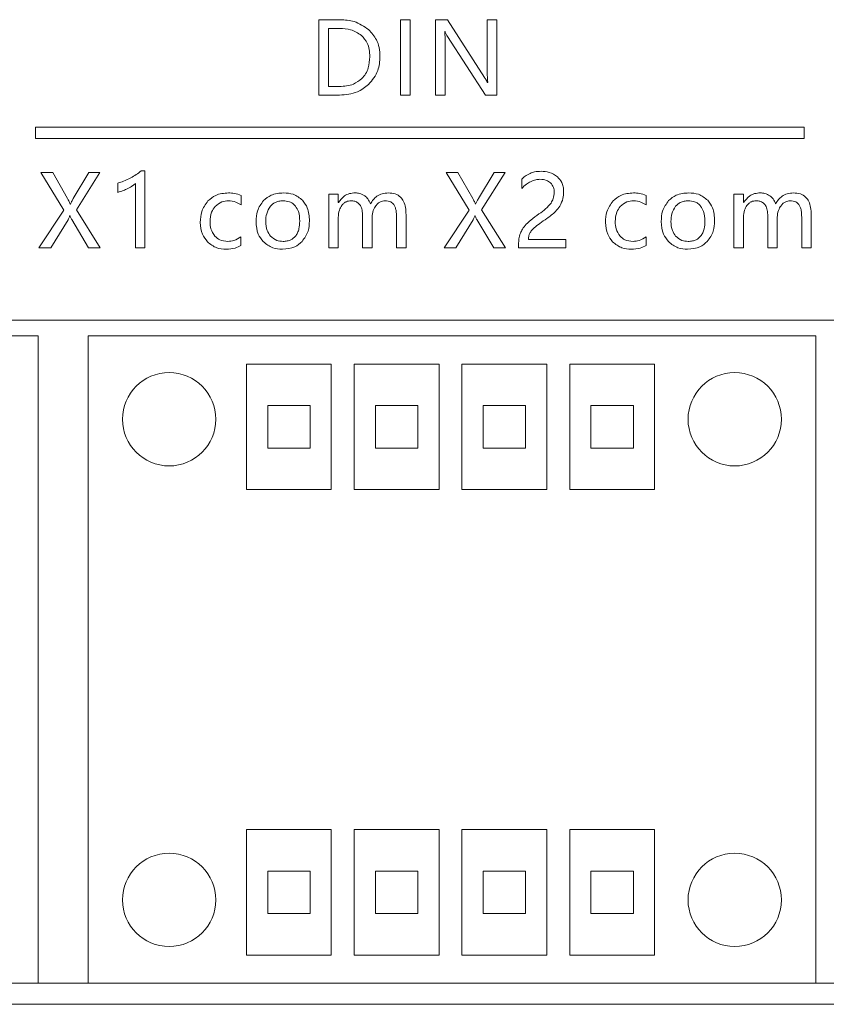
# Model space of a CAD drawing. Header units: millimetres. Extents: x 2378 to 2971, y 310 to 1352.
# Tile 14 of 23: x 2641 to 2670, y 517 to 552. Entities that reach past the tile are written whole.
import ezdxf

# ---------------------------------------------------------------- set-up
doc = ezdxf.new("R2010")
doc.units = ezdxf.units.MM

msp = doc.modelspace()

# ---------------------------------------------------------------- linework, layer by layer
at = {"color": 0, "linetype": 'ByBlock', "lineweight": 5}
for p, q in [((2652.704, 551.7), (2651.945, 551.7)), ((2651.945, 551.7), (2651.945, 549.032)), ((2655.175, 551.7), (2654.831, 551.7)), ((2654.831, 551.7), (2654.831, 549.032)), ((2655.175, 549.032), (2655.175, 551.7)), ((2656.504, 551.7), (2656.073, 551.7)), ((2656.073, 551.7), (2656.073, 549.032)), ((2657.806, 549.66), (2656.504, 551.7)), ((2658.245, 551.7), (2657.905, 551.7)), ((2657.905, 551.7), (2657.905, 549.865)), ((2658.245, 549.032), (2658.245, 551.7)), ((2652.69, 551.393), (2652.289, 551.393)), ((2652.289, 551.393), (2652.289, 549.337)), ((2656.4, 551.281), (2656.41, 551.281)), ((2656.5, 551.107), (2657.838, 549.032)), ((2656.413, 549.032), (2656.413, 550.907)), ((2652.289, 549.337), (2652.675, 549.337)), ((2657.922, 549.476), (2657.915, 549.476)), ((2651.945, 549.032), (2652.676, 549.032)), ((2654.831, 549.032), (2655.175, 549.032)), ((2656.073, 549.032), (2656.413, 549.032)), ((2657.838, 549.032), (2658.245, 549.032)), ((2641.934, 547.895), (2641.934, 547.495)), ((2669.112, 547.895), (2641.934, 547.895)), ((2669.112, 547.495), (2669.112, 547.895)), ((2641.934, 547.495), (2669.112, 547.495)), ((2642.119, 546.293), (2642.933, 544.965)), ((2642.54, 546.293), (2642.119, 546.293)), ((2643.066, 545.37), (2642.54, 546.293)), ((2643.816, 546.293), (2643.266, 545.378)), ((2643.378, 544.97), (2644.209, 546.293)), ((2644.209, 546.293), (2643.816, 546.293)), ((2645.792, 546.352), (2645.666, 546.352)), ((2645.792, 543.625), (2645.792, 546.352)), ((2656.868, 546.293), (2656.448, 546.293)), ((2656.448, 546.293), (2657.262, 544.965)), ((2657.394, 545.37), (2656.868, 546.293)), ((2658.144, 546.293), (2657.594, 545.378)), ((2657.706, 544.97), (2658.537, 546.293)), ((2658.537, 546.293), (2658.144, 546.293)), ((2659.121, 546.057), (2659.121, 545.73)), ((2644.844, 545.922), (2644.844, 545.592)), ((2645.459, 545.907), (2645.459, 543.625)), ((2649.197, 545.147), (2649.197, 545.481)), ((2652.298, 545.53), (2652.298, 543.625)), ((2652.635, 545.53), (2652.298, 545.53)), ((2652.635, 545.229), (2652.635, 545.53)), ((2663.525, 545.147), (2663.525, 545.481)), ((2666.627, 545.53), (2666.627, 543.625)), ((2666.963, 545.53), (2666.627, 545.53)), ((2666.963, 545.229), (2666.963, 545.53)), ((2643.165, 545.18), (2643.158, 545.18)), ((2652.642, 545.229), (2652.635, 545.229)), ((2657.493, 545.18), (2657.487, 545.18)), ((2666.97, 545.229), (2666.963, 545.229)), ((2642.933, 544.965), (2642.049, 543.625)), ((2643.142, 544.766), (2643.15, 544.766)), ((2644.221, 543.625), (2643.378, 544.97)), ((2652.635, 543.625), (2652.635, 544.708)), ((2653.497, 544.753), (2653.497, 543.625)), ((2653.833, 543.625), (2653.833, 544.71)), ((2654.695, 544.718), (2654.695, 543.625)), ((2655.032, 543.625), (2655.032, 544.799)), ((2657.262, 544.965), (2656.377, 543.625)), ((2657.47, 544.766), (2657.478, 544.766)), ((2658.549, 543.625), (2657.706, 544.97)), ((2666.963, 543.625), (2666.963, 544.708)), ((2667.825, 544.753), (2667.825, 543.625)), ((2668.161, 543.625), (2668.161, 544.71)), ((2669.024, 544.718), (2669.024, 543.625)), ((2669.36, 543.625), (2669.36, 544.799)), ((2642.468, 543.625), (2643.079, 544.627)), ((2643.21, 544.629), (2643.804, 543.625)), ((2656.796, 543.625), (2657.407, 544.627)), ((2657.538, 544.629), (2658.132, 543.625)), ((2649.195, 543.711), (2649.195, 544.021)), ((2663.523, 543.711), (2663.523, 544.021)), ((2642.049, 543.625), (2642.468, 543.625)), ((2643.804, 543.625), (2644.221, 543.625)), ((2645.459, 543.625), (2645.792, 543.625)), ((2652.298, 543.625), (2652.635, 543.625)), ((2653.497, 543.625), (2653.833, 543.625)), ((2654.695, 543.625), (2655.032, 543.625)), ((2656.377, 543.625), (2656.796, 543.625)), ((2658.132, 543.625), (2658.549, 543.625)), ((2659.013, 543.758), (2659.013, 543.625)), ((2659.013, 543.625), (2660.685, 543.625)), ((2660.685, 543.925), (2659.363, 543.925)), ((2660.685, 543.625), (2660.685, 543.925)), ((2666.627, 543.625), (2666.963, 543.625)), ((2667.825, 543.625), (2668.161, 543.625)), ((2669.024, 543.625), (2669.36, 543.625)), ((2670.268, 541.071), (2615.75, 541.071)), ((2616.29, 540.518), (2642.02, 540.518)), ((2642.02, 517.618), (2642.02, 540.518)), ((2643.79, 540.518), (2669.52, 540.518)), ((2643.79, 540.518), (2643.79, 517.618)), ((2669.52, 517.618), (2669.52, 540.518)), ((2649.39, 539.518), (2649.39, 535.08)), ((2652.39, 539.518), (2649.39, 539.518)), ((2652.39, 535.08), (2652.39, 539.518)), ((2653.2, 539.518), (2653.2, 535.08)), ((2656.2, 539.518), (2653.2, 539.518)), ((2656.2, 535.08), (2656.2, 539.518)), ((2657.01, 539.518), (2657.01, 535.08)), ((2660.01, 539.518), (2657.01, 539.518)), ((2660.01, 535.08), (2660.01, 539.518)), ((2660.82, 539.518), (2660.82, 535.08)), ((2663.82, 539.518), (2660.82, 539.518)), ((2663.82, 535.08), (2663.82, 539.518)), ((2650.14, 538.049), (2650.14, 536.549)), ((2651.64, 538.049), (2650.14, 538.049)), ((2651.64, 536.549), (2651.64, 538.049)), ((2653.95, 538.049), (2653.95, 536.549)), ((2655.45, 538.049), (2653.95, 538.049)), ((2655.45, 536.549), (2655.45, 538.049)), ((2657.76, 538.049), (2657.76, 536.549)), ((2659.26, 538.049), (2657.76, 538.049)), ((2659.26, 536.549), (2659.26, 538.049)), ((2663.07, 538.049), (2661.57, 538.049)), ((2661.57, 538.049), (2661.57, 536.549)), ((2663.07, 536.549), (2663.07, 538.049)), ((2650.14, 536.549), (2651.64, 536.549)), ((2653.95, 536.549), (2655.45, 536.549)), ((2657.76, 536.549), (2659.26, 536.549)), ((2661.57, 536.549), (2663.07, 536.549)), ((2649.39, 535.08), (2652.39, 535.08)), ((2653.2, 535.08), (2656.2, 535.08)), ((2657.01, 535.08), (2660.01, 535.08)), ((2660.82, 535.08), (2663.82, 535.08)), ((2652.39, 523.057), (2649.39, 523.057)), ((2649.39, 523.057), (2649.39, 518.618)), ((2652.39, 518.618), (2652.39, 523.057)), ((2656.2, 523.057), (2653.2, 523.057)), ((2653.2, 523.057), (2653.2, 518.618)), ((2656.2, 518.618), (2656.2, 523.057)), ((2660.01, 523.057), (2657.01, 523.057)), ((2657.01, 523.057), (2657.01, 518.618)), ((2660.01, 518.618), (2660.01, 523.057)), ((2663.82, 523.057), (2660.82, 523.057)), ((2660.82, 523.057), (2660.82, 518.618)), ((2663.82, 518.618), (2663.82, 523.057)), ((2650.14, 521.588), (2650.14, 520.088)), ((2651.64, 521.588), (2650.14, 521.588)), ((2651.64, 520.088), (2651.64, 521.588)), ((2653.95, 521.588), (2653.95, 520.088)), ((2655.45, 521.588), (2653.95, 521.588)), ((2655.45, 520.088), (2655.45, 521.588)), ((2659.26, 521.588), (2657.76, 521.588)), ((2657.76, 521.588), (2657.76, 520.088)), ((2659.26, 520.088), (2659.26, 521.588)), ((2663.07, 521.588), (2661.57, 521.588)), ((2661.57, 521.588), (2661.57, 520.088)), ((2663.07, 520.088), (2663.07, 521.588)), ((2650.14, 520.088), (2651.64, 520.088)), ((2653.95, 520.088), (2655.45, 520.088)), ((2657.76, 520.088), (2659.26, 520.088)), ((2661.57, 520.088), (2663.07, 520.088)), ((2649.39, 518.618), (2652.39, 518.618)), ((2653.2, 518.618), (2656.2, 518.618)), ((2657.01, 518.618), (2660.01, 518.618)), ((2660.82, 518.618), (2663.82, 518.618)), ((2642.02, 517.618), (2616.29, 517.618)), ((2642.02, 517.618), (2643.79, 517.618)), ((2669.52, 517.618), (2643.79, 517.618)), ((2669.52, 517.618), (2671.892, 517.618)), ((2615.75, 516.876), (2696.588, 516.876))]:
    msp.add_line(p, q, dxfattribs=at)
for centre in [(2646.655, 537.568), (2666.655, 537.568), (2646.655, 520.568), (2666.655, 520.568)]:
    msp.add_circle(centre, 1.65, dxfattribs=at)
for points, knots in [([(2653.709, 551.347), (2653.544, 551.46), (2653.24, 551.669), (2652.872, 551.69), (2652.704, 551.7)], [0, 0, 0, 0, 0.541284, 1, 1, 1, 1]), ([(2653.458, 551.142), (2653.334, 551.222), (2653.099, 551.375), (2652.821, 551.387), (2652.69, 551.393)], [0, 0, 0, 0, 0.529683, 1, 1, 1, 1]), ([(2654.11, 550.399), (2654.104, 550.504), (2654.093, 550.707), (2653.981, 551.049), (2653.812, 551.235), (2653.709, 551.347)], [0, 0, 0, 0, 0.298053, 0.573691, 1, 1, 1, 1]), ([(2656.413, 550.907), (2656.414, 550.993), (2656.414, 551.118), (2656.403, 551.242), (2656.4, 551.281)], [0, 0, 0, 0, 0.688331, 1, 1, 1, 1]), ([(2656.41, 551.281), (2656.424, 551.248), (2656.45, 551.188), (2656.485, 551.132), (2656.5, 551.107)], [0, 0, 0, 0, 0.544321, 1, 1, 1, 1]), ([(2653.75, 550.391), (2653.745, 550.478), (2653.738, 550.642), (2653.661, 550.914), (2653.533, 551.057), (2653.458, 551.142)], [0, 0, 0, 0, 0.3152, 0.594912, 1, 1, 1, 1]), ([(2653.465, 549.614), (2653.514, 549.669), (2653.613, 549.782), (2653.727, 550.046), (2653.741, 550.257), (2653.75, 550.391)], [0, 0, 0, 0, 0.259891, 0.527758, 1, 1, 1, 1]), ([(2653.709, 549.405), (2653.838, 549.563), (2654.076, 549.854), (2654.099, 550.227), (2654.11, 550.399)], [0, 0, 0, 0, 0.540179, 1, 1, 1, 1]), ([(2652.675, 549.337), (2652.848, 549.347), (2653.141, 549.365), (2653.371, 549.541), (2653.465, 549.614)], [0, 0, 0, 0, 0.5911353, 1, 1, 1, 1]), ([(2657.915, 549.476), (2657.901, 549.502), (2657.867, 549.565), (2657.828, 549.625), (2657.806, 549.66)], [0, 0, 0, 0, 0.411956, 1, 1, 1, 1]), ([(2657.905, 549.865), (2657.905, 549.779), (2657.905, 549.649), (2657.918, 549.52), (2657.922, 549.476)], [0, 0, 0, 0, 0.661805, 1, 1, 1, 1]), ([(2652.676, 549.032), (2652.897, 549.048), (2653.279, 549.077), (2653.581, 549.308), (2653.709, 549.405)], [0, 0, 0, 0, 0.577267, 1, 1, 1, 1]), ([(2645.296, 546.109), (2645.211, 546.066), (2645.065, 545.992), (2644.909, 545.943), (2644.844, 545.922)], [0, 0, 0, 0, 0.586816, 1, 1, 1, 1]), ([(2645.666, 546.352), (2645.607, 546.306), (2645.49, 546.215), (2645.361, 546.144), (2645.296, 546.109)], [0, 0, 0, 0, 0.503675, 1, 1, 1, 1]), ([(2659.418, 546.265), (2659.357, 546.235), (2659.248, 546.179), (2659.16, 546.095), (2659.121, 546.057)], [0, 0, 0, 0, 0.55417, 1, 1, 1, 1]), ([(2659.806, 546.338), (2659.728, 546.335), (2659.594, 546.33), (2659.469, 546.284), (2659.418, 546.265)], [0, 0, 0, 0, 0.586425, 1, 1, 1, 1]), ([(2659.435, 545.971), (2659.497, 545.998), (2659.603, 546.045), (2659.719, 546.052), (2659.769, 546.055)], [0, 0, 0, 0, 0.576321, 1, 1, 1, 1]), ([(2659.769, 546.055), (2659.849, 546.051), (2659.984, 546.043), (2660.093, 545.964), (2660.138, 545.932)], [0, 0, 0, 0, 0.590031, 1, 1, 1, 1]), ([(2660.386, 546.144), (2660.293, 546.206), (2660.116, 546.323), (2659.905, 546.333), (2659.806, 546.338)], [0, 0, 0, 0, 0.529853, 1, 1, 1, 1]), ([(2660.606, 545.62), (2660.603, 545.678), (2660.597, 545.79), (2660.536, 545.98), (2660.443, 546.082), (2660.386, 546.144)], [0, 0, 0, 0, 0.2997, 0.575699, 1, 1, 1, 1]), ([(2644.844, 545.592), (2644.908, 545.611), (2645.028, 545.647), (2645.139, 545.703), (2645.192, 545.73)], [0, 0, 0, 0, 0.528592, 1, 1, 1, 1]), ([(2645.192, 545.73), (2645.253, 545.762), (2645.348, 545.812), (2645.43, 545.882), (2645.459, 545.907)], [0, 0, 0, 0, 0.636968, 1, 1, 1, 1]), ([(2659.121, 545.73), (2659.175, 545.784), (2659.27, 545.878), (2659.386, 545.943), (2659.435, 545.971)], [0, 0, 0, 0, 0.576322, 1, 1, 1, 1]), ([(2660.138, 545.932), (2660.181, 545.879), (2660.263, 545.78), (2660.27, 545.653), (2660.273, 545.594)], [0, 0, 0, 0, 0.534246, 1, 1, 1, 1]), ([(2643.158, 545.18), (2643.142, 545.218), (2643.113, 545.283), (2643.08, 545.344), (2643.066, 545.37)], [0, 0, 0, 0, 0.589045, 1, 1, 1, 1]), ([(2643.266, 545.378), (2643.245, 545.34), (2643.209, 545.276), (2643.178, 545.209), (2643.165, 545.18)], [0, 0, 0, 0, 0.581683, 1, 1, 1, 1]), ([(2648.75, 545.574), (2648.593, 545.562), (2648.32, 545.539), (2648.114, 545.363), (2648.027, 545.288)], [0, 0, 0, 0, 0.576699, 1, 1, 1, 1]), ([(2649.197, 545.481), (2649.121, 545.511), (2648.977, 545.568), (2648.823, 545.572), (2648.75, 545.574)], [0, 0, 0, 0, 0.529811, 1, 1, 1, 1]), ([(2650.703, 545.574), (2650.548, 545.563), (2650.28, 545.543), (2650.076, 545.373), (2649.991, 545.302)], [0, 0, 0, 0, 0.5812921, 1, 1, 1, 1]), ([(2651.374, 545.312), (2651.269, 545.396), (2651.072, 545.554), (2650.821, 545.568), (2650.703, 545.574)], [0, 0, 0, 0, 0.532346, 1, 1, 1, 1]), ([(2653.234, 545.574), (2653.165, 545.57), (2653.032, 545.56), (2652.808, 545.457), (2652.706, 545.316), (2652.642, 545.229)], [0, 0, 0, 0, 0.286179, 0.554166, 1, 1, 1, 1]), ([(2653.571, 545.47), (2653.513, 545.503), (2653.408, 545.564), (2653.288, 545.571), (2653.234, 545.574)], [0, 0, 0, 0, 0.550581, 1, 1, 1, 1]), ([(2653.773, 545.185), (2653.747, 545.248), (2653.702, 545.359), (2653.611, 545.436), (2653.571, 545.47)], [0, 0, 0, 0, 0.564298, 1, 1, 1, 1]), ([(2654.405, 545.574), (2654.331, 545.569), (2654.187, 545.559), (2654.005, 545.467), (2653.866, 545.339), (2653.805, 545.238), (2653.773, 545.185)], [0, 0, 0, 0, 0.2829676, 0.5485056, 0.7641828, 1, 1, 1, 1]), ([(2655.032, 544.799), (2655.028, 544.887), (2655.022, 545.048), (2654.958, 545.266), (2654.839, 545.441), (2654.645, 545.558), (2654.488, 545.569), (2654.405, 545.574)], [0, 0, 0, 0, 0.231884, 0.424228, 0.590736, 0.781306, 1, 1, 1, 1]), ([(2657.487, 545.18), (2657.47, 545.218), (2657.441, 545.283), (2657.408, 545.344), (2657.394, 545.37)], [0, 0, 0, 0, 0.589044, 1, 1, 1, 1]), ([(2657.594, 545.378), (2657.573, 545.34), (2657.537, 545.276), (2657.506, 545.209), (2657.493, 545.18)], [0, 0, 0, 0, 0.5816121, 1, 1, 1, 1]), ([(2660.273, 545.594), (2660.268, 545.517), (2660.257, 545.382), (2660.189, 545.266), (2660.159, 545.216)], [0, 0, 0, 0, 0.565642, 1, 1, 1, 1]), ([(2660.471, 545.109), (2660.515, 545.196), (2660.595, 545.358), (2660.603, 545.537), (2660.606, 545.62)], [0, 0, 0, 0, 0.539907, 1, 1, 1, 1]), ([(2663.079, 545.574), (2662.921, 545.562), (2662.648, 545.539), (2662.442, 545.363), (2662.355, 545.288)], [0, 0, 0, 0, 0.576699, 1, 1, 1, 1]), ([(2663.525, 545.481), (2663.449, 545.511), (2663.305, 545.568), (2663.151, 545.572), (2663.079, 545.574)], [0, 0, 0, 0, 0.529889, 1, 1, 1, 1]), ([(2665.031, 545.574), (2664.876, 545.563), (2664.608, 545.543), (2664.404, 545.373), (2664.319, 545.302)], [0, 0, 0, 0, 0.5812087, 1, 1, 1, 1]), ([(2665.702, 545.312), (2665.597, 545.396), (2665.4, 545.554), (2665.149, 545.568), (2665.031, 545.574)], [0, 0, 0, 0, 0.5322526, 1, 1, 1, 1]), ([(2667.562, 545.574), (2667.493, 545.57), (2667.36, 545.56), (2667.136, 545.457), (2667.034, 545.316), (2666.97, 545.229)], [0, 0, 0, 0, 0.2861484, 0.5541614, 1, 1, 1, 1]), ([(2667.899, 545.47), (2667.841, 545.503), (2667.737, 545.564), (2667.616, 545.571), (2667.562, 545.574)], [0, 0, 0, 0, 0.5504925, 1, 1, 1, 1]), ([(2668.101, 545.185), (2668.076, 545.248), (2668.031, 545.359), (2667.939, 545.436), (2667.899, 545.47)], [0, 0, 0, 0, 0.564282, 1, 1, 1, 1]), ([(2668.733, 545.574), (2668.659, 545.569), (2668.515, 545.559), (2668.333, 545.467), (2668.195, 545.339), (2668.133, 545.238), (2668.101, 545.185)], [0, 0, 0, 0, 0.2829903, 0.5485319, 0.7641996, 1, 1, 1, 1]), ([(2669.36, 544.799), (2669.357, 544.887), (2669.351, 545.048), (2669.286, 545.266), (2669.167, 545.441), (2668.973, 545.558), (2668.816, 545.569), (2668.733, 545.574)], [0, 0, 0, 0, 0.231866, 0.424197, 0.590698, 0.781276, 1, 1, 1, 1]), ([(2648.027, 545.288), (2647.94, 545.167), (2647.778, 544.939), (2647.763, 544.662), (2647.757, 544.532)], [0, 0, 0, 0, 0.534351, 1, 1, 1, 1]), ([(2648.1, 544.56), (2648.107, 544.675), (2648.12, 544.872), (2648.234, 545.03), (2648.281, 545.095)], [0, 0, 0, 0, 0.586493, 1, 1, 1, 1]), ([(2648.281, 545.095), (2648.356, 545.159), (2648.492, 545.277), (2648.67, 545.29), (2648.75, 545.296)], [0, 0, 0, 0, 0.548128, 1, 1, 1, 1]), ([(2648.75, 545.296), (2648.84, 545.288), (2649.001, 545.273), (2649.137, 545.186), (2649.197, 545.147)], [0, 0, 0, 0, 0.556298, 1, 1, 1, 1]), ([(2649.991, 545.302), (2649.906, 545.183), (2649.747, 544.96), (2649.734, 544.686), (2649.728, 544.557)], [0, 0, 0, 0, 0.527552, 1, 1, 1, 1]), ([(2650.236, 545.101), (2650.183, 545.016), (2650.082, 544.852), (2650.075, 544.659), (2650.071, 544.567)], [0, 0, 0, 0, 0.520095, 1, 1, 1, 1]), ([(2650.683, 545.296), (2650.633, 545.293), (2650.536, 545.288), (2650.374, 545.233), (2650.288, 545.151), (2650.236, 545.101)], [0, 0, 0, 0, 0.298622, 0.574171, 1, 1, 1, 1]), ([(2651.122, 545.109), (2651.092, 545.141), (2651.031, 545.205), (2650.881, 545.281), (2650.76, 545.29), (2650.683, 545.296)], [0, 0, 0, 0, 0.26579, 0.533033, 1, 1, 1, 1]), ([(2651.273, 544.575), (2651.269, 544.692), (2651.262, 544.884), (2651.162, 545.046), (2651.122, 545.109)], [0, 0, 0, 0, 0.6082, 1, 1, 1, 1]), ([(2651.617, 544.586), (2651.608, 544.744), (2651.593, 545.011), (2651.437, 545.225), (2651.374, 545.312)], [0, 0, 0, 0, 0.592874, 1, 1, 1, 1]), ([(2652.635, 544.708), (2652.64, 544.797), (2652.649, 544.949), (2652.728, 545.077), (2652.761, 545.13)], [0, 0, 0, 0, 0.586151, 1, 1, 1, 1]), ([(2652.761, 545.13), (2652.785, 545.158), (2652.831, 545.212), (2652.938, 545.28), (2653.026, 545.29), (2653.08, 545.296)], [0, 0, 0, 0, 0.296132, 0.569754, 1, 1, 1, 1]), ([(2653.08, 545.296), (2653.127, 545.293), (2653.217, 545.287), (2653.338, 545.227), (2653.432, 545.117), (2653.489, 544.953), (2653.494, 544.824), (2653.497, 544.753)], [0, 0, 0, 0, 0.182878, 0.344314, 0.506067, 0.725852, 1, 1, 1, 1]), ([(2653.833, 544.71), (2653.84, 544.795), (2653.851, 544.943), (2653.931, 545.068), (2653.965, 545.122)], [0, 0, 0, 0, 0.569556, 1, 1, 1, 1]), ([(2653.965, 545.122), (2653.99, 545.151), (2654.037, 545.206), (2654.143, 545.278), (2654.23, 545.289), (2654.283, 545.296)], [0, 0, 0, 0, 0.306405, 0.582727, 1, 1, 1, 1]), ([(2654.283, 545.296), (2654.321, 545.294), (2654.392, 545.29), (2654.508, 545.255), (2654.565, 545.197), (2654.599, 545.162)], [0, 0, 0, 0, 0.3204588, 0.5996301, 1, 1, 1, 1]), ([(2654.599, 545.162), (2654.616, 545.133), (2654.653, 545.069), (2654.689, 544.918), (2654.693, 544.798), (2654.695, 544.718)], [0, 0, 0, 0, 0.217499, 0.479264, 1, 1, 1, 1]), ([(2660.159, 545.216), (2660.098, 545.145), (2659.972, 544.999), (2659.814, 544.887), (2659.732, 544.829)], [0, 0, 0, 0, 0.481601, 1, 1, 1, 1]), ([(2660.011, 544.668), (2660.118, 544.746), (2660.293, 544.872), (2660.422, 545.043), (2660.471, 545.109)], [0, 0, 0, 0, 0.615257, 1, 1, 1, 1]), ([(2662.355, 545.288), (2662.268, 545.167), (2662.106, 544.939), (2662.092, 544.662), (2662.085, 544.532)], [0, 0, 0, 0, 0.5343512, 1, 1, 1, 1]), ([(2662.428, 544.56), (2662.435, 544.675), (2662.448, 544.872), (2662.562, 545.03), (2662.609, 545.095)], [0, 0, 0, 0, 0.586492, 1, 1, 1, 1]), ([(2662.609, 545.095), (2662.684, 545.159), (2662.82, 545.277), (2662.998, 545.29), (2663.079, 545.296)], [0, 0, 0, 0, 0.548055, 1, 1, 1, 1]), ([(2663.079, 545.296), (2663.168, 545.288), (2663.33, 545.273), (2663.465, 545.186), (2663.525, 545.147)], [0, 0, 0, 0, 0.556368, 1, 1, 1, 1]), ([(2664.319, 545.302), (2664.234, 545.183), (2664.075, 544.96), (2664.062, 544.686), (2664.056, 544.557)], [0, 0, 0, 0, 0.527539, 1, 1, 1, 1]), ([(2664.564, 545.101), (2664.511, 545.016), (2664.41, 544.852), (2664.403, 544.659), (2664.4, 544.567)], [0, 0, 0, 0, 0.520061, 1, 1, 1, 1]), ([(2665.011, 545.296), (2664.961, 545.293), (2664.865, 545.288), (2664.702, 545.233), (2664.616, 545.151), (2664.564, 545.101)], [0, 0, 0, 0, 0.298578, 0.574111, 1, 1, 1, 1]), ([(2665.45, 545.109), (2665.42, 545.141), (2665.36, 545.205), (2665.21, 545.281), (2665.088, 545.29), (2665.011, 545.296)], [0, 0, 0, 0, 0.265739, 0.532973, 1, 1, 1, 1]), ([(2665.602, 544.575), (2665.597, 544.692), (2665.59, 544.884), (2665.49, 545.046), (2665.45, 545.109)], [0, 0, 0, 0, 0.608185, 1, 1, 1, 1]), ([(2665.945, 544.586), (2665.936, 544.744), (2665.921, 545.011), (2665.765, 545.225), (2665.702, 545.312)], [0, 0, 0, 0, 0.592854, 1, 1, 1, 1]), ([(2666.963, 544.708), (2666.968, 544.797), (2666.977, 544.949), (2667.056, 545.077), (2667.089, 545.13)], [0, 0, 0, 0, 0.58615, 1, 1, 1, 1]), ([(2667.089, 545.13), (2667.113, 545.158), (2667.159, 545.212), (2667.266, 545.28), (2667.354, 545.29), (2667.408, 545.296)], [0, 0, 0, 0, 0.296112, 0.569785, 1, 1, 1, 1]), ([(2667.408, 545.296), (2667.455, 545.293), (2667.545, 545.287), (2667.666, 545.227), (2667.76, 545.117), (2667.817, 544.953), (2667.822, 544.824), (2667.825, 544.753)], [0, 0, 0, 0, 0.182874, 0.344324, 0.506089, 0.725871, 1, 1, 1, 1]), ([(2668.161, 544.71), (2668.168, 544.795), (2668.179, 544.943), (2668.259, 545.068), (2668.293, 545.122)], [0, 0, 0, 0, 0.5695227, 1, 1, 1, 1]), ([(2668.293, 545.122), (2668.318, 545.151), (2668.365, 545.206), (2668.471, 545.278), (2668.558, 545.289), (2668.611, 545.296)], [0, 0, 0, 0, 0.30644, 0.58274, 1, 1, 1, 1]), ([(2668.611, 545.296), (2668.649, 545.294), (2668.72, 545.29), (2668.836, 545.255), (2668.894, 545.197), (2668.927, 545.162)], [0, 0, 0, 0, 0.320432, 0.599641, 1, 1, 1, 1]), ([(2668.927, 545.162), (2668.944, 545.133), (2668.981, 545.069), (2669.017, 544.918), (2669.021, 544.798), (2669.024, 544.718)], [0, 0, 0, 0, 0.2175, 0.479264, 1, 1, 1, 1]), ([(2643.079, 544.627), (2643.095, 544.662), (2643.115, 544.706), (2643.136, 544.752), (2643.14, 544.763), (2643.142, 544.766)], [0, 0, 0, 0, 0.7624239, 0.934731, 1, 1, 1, 1]), ([(2643.15, 544.766), (2643.162, 544.735), (2643.179, 544.688), (2643.202, 544.643), (2643.21, 544.629)], [0, 0, 0, 0, 0.674972, 1, 1, 1, 1]), ([(2657.407, 544.627), (2657.424, 544.662), (2657.443, 544.706), (2657.464, 544.752), (2657.468, 544.763), (2657.47, 544.766)], [0, 0, 0, 0, 0.762422, 0.934727, 1, 1, 1, 1]), ([(2657.478, 544.766), (2657.49, 544.735), (2657.507, 544.688), (2657.531, 544.643), (2657.538, 544.629)], [0, 0, 0, 0, 0.675091, 1, 1, 1, 1]), ([(2659.732, 544.829), (2659.633, 544.758), (2659.474, 544.646), (2659.335, 544.512), (2659.283, 544.463)], [0, 0, 0, 0, 0.629058, 1, 1, 1, 1]), ([(2659.565, 544.338), (2659.63, 544.39), (2659.774, 544.505), (2659.926, 544.61), (2660.011, 544.668)], [0, 0, 0, 0, 0.446763, 1, 1, 1, 1]), ([(2647.757, 544.532), (2647.768, 544.385), (2647.787, 544.13), (2647.942, 543.93), (2648.007, 543.845)], [0, 0, 0, 0, 0.577523, 1, 1, 1, 1]), ([(2648.271, 544.045), (2648.216, 544.127), (2648.111, 544.283), (2648.104, 544.47), (2648.1, 544.56)], [0, 0, 0, 0, 0.521924, 1, 1, 1, 1]), ([(2649.728, 544.557), (2649.739, 544.404), (2649.757, 544.142), (2649.915, 543.935), (2649.982, 543.849)], [0, 0, 0, 0, 0.581261, 1, 1, 1, 1]), ([(2650.071, 544.567), (2650.077, 544.455), (2650.087, 544.266), (2650.194, 544.111), (2650.237, 544.049)], [0, 0, 0, 0, 0.593913, 1, 1, 1, 1]), ([(2651.122, 544.044), (2651.148, 544.082), (2651.203, 544.161), (2651.262, 544.341), (2651.269, 544.483), (2651.273, 544.575)], [0, 0, 0, 0, 0.244262, 0.511041, 1, 1, 1, 1]), ([(2651.357, 543.857), (2651.44, 543.974), (2651.596, 544.194), (2651.61, 544.461), (2651.617, 544.586)], [0, 0, 0, 0, 0.534118, 1, 1, 1, 1]), ([(2659.283, 544.463), (2659.234, 544.407), (2659.15, 544.312), (2659.098, 544.197), (2659.076, 544.149)], [0, 0, 0, 0, 0.583961, 1, 1, 1, 1]), ([(2659.408, 544.147), (2659.43, 544.183), (2659.474, 544.254), (2659.535, 544.31), (2659.565, 544.338)], [0, 0, 0, 0, 0.510401, 1, 1, 1, 1]), ([(2662.085, 544.532), (2662.096, 544.385), (2662.115, 544.13), (2662.27, 543.93), (2662.336, 543.845)], [0, 0, 0, 0, 0.577556, 1, 1, 1, 1]), ([(2662.599, 544.045), (2662.544, 544.127), (2662.439, 544.283), (2662.432, 544.47), (2662.428, 544.56)], [0, 0, 0, 0, 0.521962, 1, 1, 1, 1]), ([(2664.056, 544.557), (2664.067, 544.404), (2664.085, 544.142), (2664.244, 543.935), (2664.31, 543.849)], [0, 0, 0, 0, 0.58124, 1, 1, 1, 1]), ([(2664.4, 544.567), (2664.406, 544.455), (2664.416, 544.266), (2664.522, 544.111), (2664.565, 544.049)], [0, 0, 0, 0, 0.593956, 1, 1, 1, 1]), ([(2665.45, 544.044), (2665.476, 544.082), (2665.531, 544.161), (2665.59, 544.341), (2665.597, 544.483), (2665.602, 544.575)], [0, 0, 0, 0, 0.244268, 0.511057, 1, 1, 1, 1]), ([(2665.685, 543.857), (2665.769, 543.974), (2665.925, 544.194), (2665.938, 544.461), (2665.945, 544.586)], [0, 0, 0, 0, 0.534091, 1, 1, 1, 1]), ([(2648.732, 543.859), (2648.631, 543.867), (2648.456, 543.882), (2648.326, 543.996), (2648.271, 544.045)], [0, 0, 0, 0, 0.576376, 1, 1, 1, 1]), ([(2649.195, 544.021), (2649.114, 543.969), (2648.971, 543.878), (2648.803, 543.864), (2648.732, 543.859)], [0, 0, 0, 0, 0.571968, 1, 1, 1, 1]), ([(2650.237, 544.049), (2650.307, 543.988), (2650.436, 543.875), (2650.605, 543.864), (2650.683, 543.859)], [0, 0, 0, 0, 0.541816, 1, 1, 1, 1]), ([(2650.683, 543.859), (2650.733, 543.861), (2650.829, 543.866), (2650.989, 543.916), (2651.072, 543.996), (2651.122, 544.044)], [0, 0, 0, 0, 0.307918, 0.585172, 1, 1, 1, 1]), ([(2659.076, 544.149), (2659.056, 544.082), (2659.017, 543.954), (2659.014, 543.821), (2659.013, 543.758)], [0, 0, 0, 0, 0.523394, 1, 1, 1, 1]), ([(2659.363, 543.925), (2659.365, 543.97), (2659.368, 544.047), (2659.396, 544.118), (2659.408, 544.147)], [0, 0, 0, 0, 0.590876, 1, 1, 1, 1]), ([(2663.06, 543.859), (2662.959, 543.867), (2662.784, 543.882), (2662.654, 543.996), (2662.599, 544.045)], [0, 0, 0, 0, 0.576376, 1, 1, 1, 1]), ([(2663.523, 544.021), (2663.442, 543.969), (2663.299, 543.878), (2663.132, 543.864), (2663.06, 543.859)], [0, 0, 0, 0, 0.57205, 1, 1, 1, 1]), ([(2664.565, 544.049), (2664.635, 543.988), (2664.764, 543.875), (2664.933, 543.864), (2665.011, 543.859)], [0, 0, 0, 0, 0.541877, 1, 1, 1, 1]), ([(2665.011, 543.859), (2665.061, 543.861), (2665.157, 543.866), (2665.317, 543.916), (2665.4, 543.996), (2665.45, 544.044)], [0, 0, 0, 0, 0.307966, 0.585233, 1, 1, 1, 1]), ([(2648.007, 543.845), (2648.113, 543.76), (2648.307, 543.603), (2648.555, 543.587), (2648.67, 543.58)], [0, 0, 0, 0, 0.540655, 1, 1, 1, 1]), ([(2648.67, 543.58), (2648.777, 543.585), (2648.962, 543.595), (2649.127, 543.677), (2649.195, 543.711)], [0, 0, 0, 0, 0.583535, 1, 1, 1, 1]), ([(2649.982, 543.849), (2650.089, 543.762), (2650.29, 543.602), (2650.544, 543.587), (2650.662, 543.58)], [0, 0, 0, 0, 0.537828, 1, 1, 1, 1]), ([(2650.662, 543.58), (2650.814, 543.592), (2651.076, 543.614), (2651.274, 543.785), (2651.357, 543.857)], [0, 0, 0, 0, 0.576497, 1, 1, 1, 1]), ([(2662.336, 543.845), (2662.441, 543.76), (2662.635, 543.603), (2662.884, 543.587), (2662.998, 543.58)], [0, 0, 0, 0, 0.5406994, 1, 1, 1, 1]), ([(2662.998, 543.58), (2663.106, 543.585), (2663.29, 543.595), (2663.455, 543.677), (2663.523, 543.711)], [0, 0, 0, 0, 0.583531, 1, 1, 1, 1]), ([(2664.31, 543.849), (2664.418, 543.762), (2664.618, 543.602), (2664.873, 543.587), (2664.99, 543.58)], [0, 0, 0, 0, 0.537789, 1, 1, 1, 1]), ([(2664.99, 543.58), (2665.142, 543.592), (2665.405, 543.614), (2665.602, 543.785), (2665.685, 543.857)], [0, 0, 0, 0, 0.57645, 1, 1, 1, 1])]:
    msp.add_open_spline(points, degree=3, knots=knots, dxfattribs=at)

doc.saveas('drawing.dxf')
